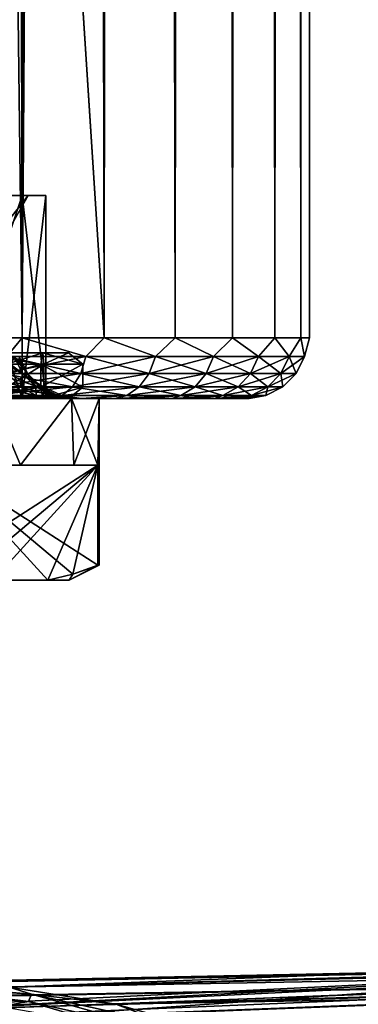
# Model space of a CAD drawing. Extents: x -62 to 446, y -84 to 1766.
# Tile 29 of 221: x 9 to 21, y -20 to 12. Entities that reach past the tile are written whole.
import ezdxf

# ---------------------------------------------------------------- set-up
doc = ezdxf.new("R2010")
doc.units = 0
doc.header["$LTSCALE"] = 65.185185
for name, color, linetype in [('109', 7, 'CONTINUOUS'), ('111', 7, 'CONTINUOUS'), ('116', 7, 'CONTINUOUS'), ('122', 7, 'CONTINUOUS'), ('123', 7, 'CONTINUOUS'), ('680', 7, 'CONTINUOUS'), ('681', 7, 'CONTINUOUS'), ('682', 7, 'CONTINUOUS'), ('683', 7, 'CONTINUOUS'), ('684', 7, 'CONTINUOUS'), ('687', 7, 'CONTINUOUS'), ('688', 7, 'CONTINUOUS'), ('689', 7, 'CONTINUOUS'), ('691', 7, 'CONTINUOUS'), ('692', 7, 'CONTINUOUS'), ('696', 7, 'CONTINUOUS'), ('697', 7, 'CONTINUOUS'), ('701', 7, 'CONTINUOUS'), ('702', 7, 'CONTINUOUS'), ('703', 7, 'CONTINUOUS'), ('762', 7, 'CONTINUOUS'), ('763', 7, 'CONTINUOUS'), ('771', 7, 'CONTINUOUS'), ('801', 7, 'CONTINUOUS'), ('883', 7, 'CONTINUOUS'), ('884', 7, 'CONTINUOUS'), ('891', 7, 'CONTINUOUS')]:
    doc.layers.add(name, color=color, linetype=linetype)

msp = doc.modelspace()

# ---------------------------------------------------------------- linework, layer by layer
at = {"layer": '109', "color": 7, "linetype": 'CONTINUOUS'}
for points in [[(8.949, 0, -14.454), (10.245, 0, -13.566), (9.142, 0, -6.642), (8.949, 0, -14.454)], [(10.245, 0, 13.566), (8.949, 0, 14.454), (9.786, 0, 5.65), (10.245, 0, 13.566)], [(9.786, 0, 5.65), (8.949, 0, 14.454), (9.142, 0, 6.642), (9.786, 0, 5.65)], [(9.142, 0, -6.642), (10.245, 0, -13.566), (9.786, 0, -5.65), (9.142, 0, -6.642)], [(9.786, 0, -5.65), (10.245, 0, -13.566), (10.323, 0, -4.596), (9.786, 0, -5.65)], [(10.323, 0, 4.596), (10.245, 0, 13.566), (9.786, 0, 5.65), (10.323, 0, 4.596)], [(10.245, 0, -13.566), (11.453, 0, -12.563), (10.323, 0, -4.596), (10.245, 0, -13.566)], [(11.453, 0, 12.563), (10.245, 0, 13.566), (11.238, 0, 1.181), (11.453, 0, 12.563)], [(11.238, 0, 1.181), (10.245, 0, 13.566), (11.053, 0, 2.349), (11.238, 0, 1.181)], [(11.053, 0, 2.349), (10.245, 0, 13.566), (10.747, 0, 3.492), (11.053, 0, 2.349)], [(10.747, 0, 3.492), (10.245, 0, 13.566), (10.323, 0, 4.596), (10.747, 0, 3.492)], [(10.323, 0, -4.596), (11.453, 0, -12.563), (10.747, 0, -3.492), (10.323, 0, -4.596)], [(10.747, 0, -3.492), (11.453, 0, -12.563), (11.053, 0, -2.349), (10.747, 0, -3.492)], [(11.053, 0, -2.349), (11.453, 0, -12.563), (11.238, 0, -1.181), (11.053, 0, -2.349)], [(11.453, 0, -12.563), (11.3, 0), (11.238, 0, -1.181), (11.453, 0, -12.563)], [(11.3, 0), (11.453, 0, 12.563), (11.238, 0, 1.181), (11.3, 0)], [(11.453, 0, -12.563), (11.453, 0, 12.563), (11.3, 0), (11.453, 0, -12.563)], [(11.453, 0, -12.563), (12.563, 0, -11.453), (11.453, 0, 12.563), (11.453, 0, -12.563)], [(12.563, 0, -11.453), (12.563, 0, 11.453), (11.453, 0, 12.563), (12.563, 0, -11.453)], [(12.563, 0, -11.453), (13.566, 0, -10.245), (12.563, 0, 11.453), (12.563, 0, -11.453)], [(13.566, 0, -10.245), (13.566, 0, 10.245), (12.563, 0, 11.453), (13.566, 0, -10.245)], [(13.566, 0, -10.245), (14.454, 0, -8.949), (13.566, 0, 10.245), (13.566, 0, -10.245)], [(14.454, 0, -8.949), (14.454, 0, 8.949), (13.566, 0, 10.245), (14.454, 0, -8.949)], [(14.454, 0, -8.949), (15.218, 0, -7.578), (14.454, 0, 8.949), (14.454, 0, -8.949)], [(15.218, 0, -7.578), (15.218, 0, 7.578), (14.454, 0, 8.949), (15.218, 0, -7.578)], [(15.218, 0, -7.578), (15.852, 0, -6.141), (15.218, 0, 7.578), (15.218, 0, -7.578)], [(15.852, 0, -6.141), (15.852, 0, 6.141), (15.218, 0, 7.578), (15.852, 0, -6.141)], [(15.852, 0, -6.141), (16.351, 0, -4.652), (15.852, 0, 6.141), (15.852, 0, -6.141)], [(16.351, 0, -4.652), (16.351, 0, 4.652), (15.852, 0, 6.141), (16.351, 0, -4.652)], [(16.351, 0, -4.652), (16.711, 0, -3.124), (16.351, 0, 4.652), (16.351, 0, -4.652)], [(16.711, 0, -3.124), (16.711, 0, 3.124), (16.351, 0, 4.652), (16.711, 0, -3.124)], [(16.711, 0, -3.124), (16.927, 0, -1.569), (16.711, 0, 3.124), (16.711, 0, -3.124)], [(16.927, 0, -1.569), (16.927, 0, 1.569), (16.711, 0, 3.124), (16.927, 0, -1.569)], [(16.927, 0, -1.569), (17, 0, 0), (16.927, 0, 1.569), (16.927, 0, -1.569)]]:
    msp.add_3dface(points, dxfattribs=at)
at = {"layer": '111', "color": 7, "linetype": 'CONTINUOUS'}
for points in [[(6.498, 2, 17.854), (9.5, 2, 16.454), (6.498, 1758, 17.854), (6.498, 2, 17.854)], [(6.498, 1758, 17.854), (9.5, 2, 16.454), (9.5, 1758, 16.454), (6.498, 1758, 17.854)], [(9.5, 2, 16.454), (12.213, 2, 14.555), (9.5, 1758, 16.454), (9.5, 2, 16.454)], [(9.5, 1758, 16.454), (12.213, 2, 14.555), (12.213, 1758, 14.555), (9.5, 1758, 16.454)], [(12.213, 2, -14.555), (9.75, 40, -16.308), (12.213, 1758, -14.555), (12.213, 2, -14.555)], [(14.555, 2, -12.213), (12.213, 2, -14.555), (14.555, 1758, -12.213), (14.555, 2, -12.213)], [(14.555, 1758, -12.213), (12.213, 2, -14.555), (12.213, 1758, -14.555), (14.555, 1758, -12.213)], [(12.213, 2, 14.555), (14.555, 2, 12.213), (12.213, 1758, 14.555), (12.213, 2, 14.555)], [(12.213, 1758, 14.555), (14.555, 2, 12.213), (14.555, 1758, 12.213), (12.213, 1758, 14.555)], [(16.454, 2, -9.5), (14.555, 2, -12.213), (16.454, 1758, -9.5), (16.454, 2, -9.5)], [(16.454, 1758, -9.5), (14.555, 2, -12.213), (14.555, 1758, -12.213), (16.454, 1758, -9.5)], [(14.555, 2, 12.213), (16.454, 2, 9.5), (14.555, 1758, 12.213), (14.555, 2, 12.213)], [(14.555, 1758, 12.213), (16.454, 2, 9.5), (16.454, 1758, 9.5), (14.555, 1758, 12.213)], [(17.854, 2, -6.498), (16.454, 2, -9.5), (17.854, 1758, -6.498), (17.854, 2, -6.498)], [(17.854, 1758, -6.498), (16.454, 2, -9.5), (16.454, 1758, -9.5), (17.854, 1758, -6.498)], [(16.454, 2, 9.5), (17.854, 2, 6.498), (16.454, 1758, 9.5), (16.454, 2, 9.5)], [(16.454, 1758, 9.5), (17.854, 2, 6.498), (17.854, 1758, 6.498), (16.454, 1758, 9.5)], [(18.711, 2, -3.299), (17.854, 2, -6.498), (18.711, 1758, -3.299), (18.711, 2, -3.299)], [(18.711, 1758, -3.299), (17.854, 2, -6.498), (17.854, 1758, -6.498), (18.711, 1758, -3.299)], [(17.854, 2, 6.498), (18.711, 2, 3.299), (17.854, 1758, 6.498), (17.854, 2, 6.498)], [(17.854, 1758, 6.498), (18.711, 2, 3.299), (18.711, 1758, 3.299), (17.854, 1758, 6.498)], [(19, 2), (18.711, 2, -3.299), (19, 1758), (19, 2)], [(19, 1758), (18.711, 2, -3.299), (18.711, 1758, -3.299), (19, 1758)], [(18.711, 2, 3.299), (19, 2), (18.711, 1758, 3.299), (18.711, 2, 3.299)], [(18.711, 1758, 3.299), (19, 2), (19, 1758), (18.711, 1758, 3.299)], [(9.585, 38.216, -16.405), (9.75, 40, -16.308), (9.5, 2, -16.454), (9.585, 38.216, -16.405)], [(9.5, 2, -16.454), (9.75, 40, -16.308), (12.213, 2, -14.555), (9.5, 2, -16.454)], [(9.073, 36.43, -16.694), (9.585, 38.216, -16.405), (9.5, 2, -16.454), (9.073, 36.43, -16.694)], [(6.498, 2, -17.854), (9.073, 36.43, -16.694), (9.5, 2, -16.454), (6.498, 2, -17.854)]]:
    msp.add_3dface(points, dxfattribs=at)
at = {"layer": '116', "color": 7, "linetype": 'CONTINUOUS'}
for points in [[(6.498, 2, -17.854), (9.5, 2, -16.454), (8.997, 1.384, -16.624), (6.498, 2, -17.854)], [(9.5, 2, 16.454), (6.498, 2, 17.854), (8.997, 1.384, 16.624), (9.5, 2, 16.454)], [(9.5, 2, -16.454), (11.61, 1.384, -14.917), (8.997, 1.384, -16.624), (9.5, 2, -16.454)], [(9.5, 2, 16.454), (8.997, 1.384, 16.624), (11.61, 1.384, 14.917), (9.5, 2, 16.454)], [(9.5, 2, -16.454), (12.213, 2, -14.555), (11.61, 1.384, -14.917), (9.5, 2, -16.454)], [(12.213, 2, 14.555), (9.5, 2, 16.454), (11.61, 1.384, 14.917), (12.213, 2, 14.555)], [(12.213, 2, -14.555), (13.907, 1.384, -12.802), (11.61, 1.384, -14.917), (12.213, 2, -14.555)], [(12.213, 2, 14.555), (11.61, 1.384, 14.917), (13.907, 1.384, 12.802), (12.213, 2, 14.555)], [(12.213, 2, -14.555), (14.555, 2, -12.213), (13.907, 1.384, -12.802), (12.213, 2, -14.555)], [(14.555, 2, 12.213), (12.213, 2, 14.555), (13.907, 1.384, 12.802), (14.555, 2, 12.213)], [(14.555, 2, -12.213), (15.825, 1.384, -10.339), (13.907, 1.384, -12.802), (14.555, 2, -12.213)], [(14.555, 2, 12.213), (13.907, 1.384, 12.802), (15.825, 1.384, 10.339), (14.555, 2, 12.213)], [(14.555, 2, -12.213), (16.454, 2, -9.5), (15.825, 1.384, -10.339), (14.555, 2, -12.213)], [(16.454, 2, 9.5), (14.555, 2, 12.213), (15.825, 1.384, 10.339), (16.454, 2, 9.5)], [(16.454, 2, -9.5), (17.311, 1.384, -7.593), (15.825, 1.384, -10.339), (16.454, 2, -9.5)], [(16.454, 2, 9.5), (15.825, 1.384, 10.339), (17.311, 1.384, 7.593), (16.454, 2, 9.5)], [(16.454, 2, -9.5), (17.854, 2, -6.498), (17.311, 1.384, -7.593), (16.454, 2, -9.5)], [(17.854, 2, 6.498), (16.454, 2, 9.5), (17.311, 1.384, 7.593), (17.854, 2, 6.498)], [(17.854, 2, -6.498), (18.324, 1.384, -4.64), (17.311, 1.384, -7.593), (17.854, 2, -6.498)], [(17.854, 2, 6.498), (17.311, 1.384, 7.593), (18.324, 1.384, 4.64), (17.854, 2, 6.498)], [(17.854, 2, -6.498), (18.711, 2, -3.299), (18.324, 1.384, -4.64), (17.854, 2, -6.498)], [(18.711, 2, 3.299), (17.854, 2, 6.498), (18.324, 1.384, 4.64), (18.711, 2, 3.299)], [(18.711, 2, -3.299), (18.838, 1.384, -1.561), (18.324, 1.384, -4.64), (18.711, 2, -3.299)], [(18.711, 2, 3.299), (18.324, 1.384, 4.64), (18.838, 1.384, 1.561), (18.711, 2, 3.299)], [(18.711, 2, -3.299), (19, 2), (18.838, 1.384, -1.561), (18.711, 2, -3.299)], [(19, 2), (18.711, 2, 3.299), (18.838, 1.384, 1.561), (19, 2)], [(19, 2), (18.838, 1.384, 1.561), (18.838, 1.384, -1.561), (19, 2)], [(8.862, 0.825, 16.375), (11.436, 0.825, 14.693), (8.997, 1.384, 16.624), (8.862, 0.825, 16.375)], [(11.436, 0.825, -14.693), (8.862, 0.825, -16.375), (11.61, 1.384, -14.917), (11.436, 0.825, -14.693)], [(11.61, 1.384, -14.917), (8.862, 0.825, -16.375), (8.997, 1.384, -16.624), (11.61, 1.384, -14.917)], [(8.997, 1.384, 16.624), (11.436, 0.825, 14.693), (11.61, 1.384, 14.917), (8.997, 1.384, 16.624)], [(11.436, 0.825, 14.693), (13.698, 0.825, 12.61), (11.61, 1.384, 14.917), (11.436, 0.825, 14.693)], [(13.698, 0.825, -12.61), (11.436, 0.825, -14.693), (13.907, 1.384, -12.802), (13.698, 0.825, -12.61)], [(13.907, 1.384, -12.802), (11.436, 0.825, -14.693), (11.61, 1.384, -14.917), (13.907, 1.384, -12.802)], [(11.61, 1.384, 14.917), (13.698, 0.825, 12.61), (13.907, 1.384, 12.802), (11.61, 1.384, 14.917)], [(13.698, 0.825, 12.61), (15.587, 0.825, 10.184), (13.907, 1.384, 12.802), (13.698, 0.825, 12.61)], [(15.587, 0.825, -10.184), (13.698, 0.825, -12.61), (15.825, 1.384, -10.339), (15.587, 0.825, -10.184)], [(15.825, 1.384, -10.339), (13.698, 0.825, -12.61), (13.907, 1.384, -12.802), (15.825, 1.384, -10.339)], [(13.907, 1.384, 12.802), (15.587, 0.825, 10.184), (15.825, 1.384, 10.339), (13.907, 1.384, 12.802)], [(15.587, 0.825, 10.184), (17.051, 0.825, 7.479), (15.825, 1.384, 10.339), (15.587, 0.825, 10.184)], [(17.051, 0.825, -7.479), (15.587, 0.825, -10.184), (17.311, 1.384, -7.593), (17.051, 0.825, -7.479)], [(17.311, 1.384, -7.593), (15.587, 0.825, -10.184), (15.825, 1.384, -10.339), (17.311, 1.384, -7.593)], [(15.825, 1.384, 10.339), (17.051, 0.825, 7.479), (17.311, 1.384, 7.593), (15.825, 1.384, 10.339)], [(17.051, 0.825, 7.479), (18.049, 0.825, 4.571), (17.311, 1.384, 7.593), (17.051, 0.825, 7.479)], [(18.049, 0.825, -4.571), (17.051, 0.825, -7.479), (18.324, 1.384, -4.64), (18.049, 0.825, -4.571)], [(18.324, 1.384, -4.64), (17.051, 0.825, -7.479), (17.311, 1.384, -7.593), (18.324, 1.384, -4.64)], [(17.311, 1.384, 7.593), (18.049, 0.825, 4.571), (18.324, 1.384, 4.64), (17.311, 1.384, 7.593)], [(18.049, 0.825, 4.571), (18.555, 0.825, 1.538), (18.324, 1.384, 4.64), (18.049, 0.825, 4.571)], [(18.555, 0.825, -1.538), (18.049, 0.825, -4.571), (18.838, 1.384, -1.561), (18.555, 0.825, -1.538)], [(18.838, 1.384, -1.561), (18.049, 0.825, -4.571), (18.324, 1.384, -4.64), (18.838, 1.384, -1.561)], [(18.324, 1.384, 4.64), (18.555, 0.825, 1.538), (18.838, 1.384, 1.561), (18.324, 1.384, 4.64)], [(18.555, 0.825, 1.538), (18.555, 0.825, -1.538), (18.838, 1.384, 1.561), (18.555, 0.825, 1.538)], [(18.838, 1.384, 1.561), (18.555, 0.825, -1.538), (18.838, 1.384, -1.561), (18.838, 1.384, 1.561)], [(8.651, 0.382, 15.985), (11.164, 0.382, 14.343), (8.862, 0.825, 16.375), (8.651, 0.382, 15.985)], [(11.164, 0.382, -14.343), (8.651, 0.382, -15.985), (11.436, 0.825, -14.693), (11.164, 0.382, -14.343)], [(11.436, 0.825, -14.693), (8.651, 0.382, -15.985), (8.862, 0.825, -16.375), (11.436, 0.825, -14.693)], [(8.862, 0.825, 16.375), (11.164, 0.382, 14.343), (11.436, 0.825, 14.693), (8.862, 0.825, 16.375)], [(11.164, 0.382, 14.343), (13.373, 0.382, 12.31), (11.436, 0.825, 14.693), (11.164, 0.382, 14.343)], [(13.373, 0.382, -12.31), (11.164, 0.382, -14.343), (13.698, 0.825, -12.61), (13.373, 0.382, -12.31)], [(13.698, 0.825, -12.61), (11.164, 0.382, -14.343), (11.436, 0.825, -14.693), (13.698, 0.825, -12.61)], [(11.436, 0.825, 14.693), (13.373, 0.382, 12.31), (13.698, 0.825, 12.61), (11.436, 0.825, 14.693)], [(13.373, 0.382, 12.31), (15.216, 0.382, 9.941), (13.698, 0.825, 12.61), (13.373, 0.382, 12.31)], [(15.216, 0.382, -9.941), (13.373, 0.382, -12.31), (15.587, 0.825, -10.184), (15.216, 0.382, -9.941)], [(15.587, 0.825, -10.184), (13.373, 0.382, -12.31), (13.698, 0.825, -12.61), (15.587, 0.825, -10.184)], [(13.698, 0.825, 12.61), (15.216, 0.382, 9.941), (15.587, 0.825, 10.184), (13.698, 0.825, 12.61)], [(15.216, 0.382, 9.941), (16.645, 0.382, 7.301), (15.587, 0.825, 10.184), (15.216, 0.382, 9.941)], [(16.645, 0.382, -7.301), (15.216, 0.382, -9.941), (17.051, 0.825, -7.479), (16.645, 0.382, -7.301)], [(17.051, 0.825, -7.479), (15.216, 0.382, -9.941), (15.587, 0.825, -10.184), (17.051, 0.825, -7.479)], [(15.587, 0.825, 10.184), (16.645, 0.382, 7.301), (17.051, 0.825, 7.479), (15.587, 0.825, 10.184)], [(16.645, 0.382, 7.301), (17.62, 0.382, 4.462), (17.051, 0.825, 7.479), (16.645, 0.382, 7.301)], [(17.62, 0.382, -4.462), (16.645, 0.382, -7.301), (18.049, 0.825, -4.571), (17.62, 0.382, -4.462)], [(18.049, 0.825, -4.571), (16.645, 0.382, -7.301), (17.051, 0.825, -7.479), (18.049, 0.825, -4.571)], [(17.051, 0.825, 7.479), (17.62, 0.382, 4.462), (18.049, 0.825, 4.571), (17.051, 0.825, 7.479)], [(17.62, 0.382, 4.462), (18.114, 0.382, 1.501), (18.049, 0.825, 4.571), (17.62, 0.382, 4.462)], [(18.114, 0.382, -1.501), (17.62, 0.382, -4.462), (18.555, 0.825, -1.538), (18.114, 0.382, -1.501)], [(18.555, 0.825, -1.538), (17.62, 0.382, -4.462), (18.049, 0.825, -4.571), (18.555, 0.825, -1.538)], [(18.049, 0.825, 4.571), (18.114, 0.382, 1.501), (18.555, 0.825, 1.538), (18.049, 0.825, 4.571)], [(18.114, 0.382, 1.501), (18.114, 0.382, -1.501), (18.555, 0.825, 1.538), (18.114, 0.382, 1.501)], [(18.555, 0.825, 1.538), (18.114, 0.382, -1.501), (18.555, 0.825, -1.538), (18.555, 0.825, 1.538)], [(8.385, 0.098, 15.495), (10.821, 0.098, 13.903), (8.651, 0.382, 15.985), (8.385, 0.098, 15.495)], [(10.821, 0.098, -13.903), (8.385, 0.098, -15.495), (11.164, 0.382, -14.343), (10.821, 0.098, -13.903)], [(11.164, 0.382, -14.343), (8.385, 0.098, -15.495), (8.651, 0.382, -15.985), (11.164, 0.382, -14.343)], [(8.651, 0.382, 15.985), (10.821, 0.098, 13.903), (11.164, 0.382, 14.343), (8.651, 0.382, 15.985)], [(10.821, 0.098, 13.903), (12.962, 0.098, 11.932), (11.164, 0.382, 14.343), (10.821, 0.098, 13.903)], [(12.962, 0.098, -11.932), (10.821, 0.098, -13.903), (13.373, 0.382, -12.31), (12.962, 0.098, -11.932)], [(13.373, 0.382, -12.31), (10.821, 0.098, -13.903), (11.164, 0.382, -14.343), (13.373, 0.382, -12.31)], [(11.164, 0.382, 14.343), (12.962, 0.098, 11.932), (13.373, 0.382, 12.31), (11.164, 0.382, 14.343)], [(12.962, 0.098, 11.932), (14.749, 0.098, 9.636), (13.373, 0.382, 12.31), (12.962, 0.098, 11.932)], [(14.749, 0.098, -9.636), (12.962, 0.098, -11.932), (15.216, 0.382, -9.941), (14.749, 0.098, -9.636)], [(15.216, 0.382, -9.941), (12.962, 0.098, -11.932), (13.373, 0.382, -12.31), (15.216, 0.382, -9.941)], [(13.373, 0.382, 12.31), (14.749, 0.098, 9.636), (15.216, 0.382, 9.941), (13.373, 0.382, 12.31)], [(14.749, 0.098, 9.636), (16.134, 0.098, 7.077), (15.216, 0.382, 9.941), (14.749, 0.098, 9.636)], [(16.134, 0.098, -7.077), (14.749, 0.098, -9.636), (16.645, 0.382, -7.301), (16.134, 0.098, -7.077)], [(16.645, 0.382, -7.301), (14.749, 0.098, -9.636), (15.216, 0.382, -9.941), (16.645, 0.382, -7.301)], [(15.216, 0.382, 9.941), (16.134, 0.098, 7.077), (16.645, 0.382, 7.301), (15.216, 0.382, 9.941)], [(16.134, 0.098, 7.077), (17.079, 0.098, 4.325), (16.645, 0.382, 7.301), (16.134, 0.098, 7.077)], [(17.079, 0.098, -4.325), (16.134, 0.098, -7.077), (17.62, 0.382, -4.462), (17.079, 0.098, -4.325)], [(17.62, 0.382, -4.462), (16.134, 0.098, -7.077), (16.645, 0.382, -7.301), (17.62, 0.382, -4.462)], [(16.645, 0.382, 7.301), (17.079, 0.098, 4.325), (17.62, 0.382, 4.462), (16.645, 0.382, 7.301)], [(17.079, 0.098, 4.325), (17.558, 0.098, 1.455), (17.62, 0.382, 4.462), (17.079, 0.098, 4.325)], [(17.558, 0.098, -1.455), (17.079, 0.098, -4.325), (18.114, 0.382, -1.501), (17.558, 0.098, -1.455)], [(18.114, 0.382, -1.501), (17.079, 0.098, -4.325), (17.62, 0.382, -4.462), (18.114, 0.382, -1.501)], [(17.558, 0.098, 1.455), (17.558, 0.098, -1.455), (18.114, 0.382, 1.501), (17.558, 0.098, 1.455)], [(17.62, 0.382, 4.462), (17.558, 0.098, 1.455), (18.114, 0.382, 1.501), (17.62, 0.382, 4.462)], [(18.114, 0.382, 1.501), (17.558, 0.098, -1.455), (18.114, 0.382, -1.501), (18.114, 0.382, 1.501)], [(10.821, 0.098, -13.903), (8.949, 0, -14.454), (8.385, 0.098, -15.495), (10.821, 0.098, -13.903)], [(8.949, 0, 14.454), (10.245, 0, 13.566), (8.385, 0.098, 15.495), (8.949, 0, 14.454)], [(8.385, 0.098, 15.495), (10.245, 0, 13.566), (10.821, 0.098, 13.903), (8.385, 0.098, 15.495)], [(10.245, 0, -13.566), (8.949, 0, -14.454), (10.821, 0.098, -13.903), (10.245, 0, -13.566)], [(11.453, 0, -12.563), (10.245, 0, -13.566), (10.821, 0.098, -13.903), (11.453, 0, -12.563)], [(10.245, 0, 13.566), (11.453, 0, 12.563), (10.821, 0.098, 13.903), (10.245, 0, 13.566)], [(12.962, 0.098, -11.932), (11.453, 0, -12.563), (10.821, 0.098, -13.903), (12.962, 0.098, -11.932)], [(10.821, 0.098, 13.903), (11.453, 0, 12.563), (12.962, 0.098, 11.932), (10.821, 0.098, 13.903)], [(12.563, 0, -11.453), (11.453, 0, -12.563), (12.962, 0.098, -11.932), (12.563, 0, -11.453)], [(11.453, 0, 12.563), (12.563, 0, 11.453), (12.962, 0.098, 11.932), (11.453, 0, 12.563)], [(13.566, 0, -10.245), (12.563, 0, -11.453), (14.749, 0.098, -9.636), (13.566, 0, -10.245)], [(14.749, 0.098, -9.636), (12.563, 0, -11.453), (12.962, 0.098, -11.932), (14.749, 0.098, -9.636)], [(12.563, 0, 11.453), (13.566, 0, 10.245), (12.962, 0.098, 11.932), (12.563, 0, 11.453)], [(12.962, 0.098, 11.932), (13.566, 0, 10.245), (14.749, 0.098, 9.636), (12.962, 0.098, 11.932)], [(14.454, 0, -8.949), (13.566, 0, -10.245), (14.749, 0.098, -9.636), (14.454, 0, -8.949)], [(13.566, 0, 10.245), (14.454, 0, 8.949), (14.749, 0.098, 9.636), (13.566, 0, 10.245)], [(15.218, 0, -7.578), (14.454, 0, -8.949), (16.134, 0.098, -7.077), (15.218, 0, -7.578)], [(16.134, 0.098, -7.077), (14.454, 0, -8.949), (14.749, 0.098, -9.636), (16.134, 0.098, -7.077)], [(14.454, 0, 8.949), (15.218, 0, 7.578), (14.749, 0.098, 9.636), (14.454, 0, 8.949)], [(14.749, 0.098, 9.636), (15.218, 0, 7.578), (16.134, 0.098, 7.077), (14.749, 0.098, 9.636)], [(15.852, 0, -6.141), (15.218, 0, -7.578), (16.134, 0.098, -7.077), (15.852, 0, -6.141)], [(15.218, 0, 7.578), (15.852, 0, 6.141), (16.134, 0.098, 7.077), (15.218, 0, 7.578)], [(16.351, 0, -4.652), (15.852, 0, -6.141), (17.079, 0.098, -4.325), (16.351, 0, -4.652)], [(17.079, 0.098, -4.325), (15.852, 0, -6.141), (16.134, 0.098, -7.077), (17.079, 0.098, -4.325)], [(15.852, 0, 6.141), (16.351, 0, 4.652), (16.134, 0.098, 7.077), (15.852, 0, 6.141)], [(16.134, 0.098, 7.077), (16.351, 0, 4.652), (17.079, 0.098, 4.325), (16.134, 0.098, 7.077)], [(16.711, 0, -3.124), (16.351, 0, -4.652), (17.079, 0.098, -4.325), (16.711, 0, -3.124)], [(16.351, 0, 4.652), (16.711, 0, 3.124), (17.079, 0.098, 4.325), (16.351, 0, 4.652)], [(16.927, 0, -1.569), (16.711, 0, -3.124), (17.558, 0.098, -1.455), (16.927, 0, -1.569)], [(17.558, 0.098, -1.455), (16.711, 0, -3.124), (17.079, 0.098, -4.325), (17.558, 0.098, -1.455)], [(16.711, 0, 3.124), (16.927, 0, 1.569), (17.079, 0.098, 4.325), (16.711, 0, 3.124)], [(17, 0, 0), (16.927, 0, -1.569), (17.558, 0.098, -1.455), (17, 0, 0)], [(16.927, 0, 1.569), (17, 0, 0), (17.558, 0.098, 1.455), (16.927, 0, 1.569)], [(17.079, 0.098, 4.325), (16.927, 0, 1.569), (17.558, 0.098, 1.455), (17.079, 0.098, 4.325)], [(17.558, 0.098, 1.455), (17, 0, 0), (17.558, 0.098, -1.455), (17.558, 0.098, 1.455)]]:
    msp.add_3dface(points, dxfattribs=at)
at = {"layer": '122', "color": 7, "linetype": 'CONTINUOUS'}
for points in [[(9.516, 0.825, 1.779), (9.027, 0.825, 3.497), (9.237, 1.384, 1.727), (9.516, 0.825, 1.779)], [(9.397, 1.384), (9.516, 0.825, 1.779), (9.237, 1.384, 1.727), (9.397, 1.384)], [(9.397, 1.384), (9.681, 0.825), (9.516, 0.825, 1.779), (9.397, 1.384)], [(9.44, 0.382, 3.657), (8.608, 0.382, 5.33), (9.027, 0.825, 3.497), (9.44, 0.382, 3.657)], [(9.516, 0.825, 1.779), (9.44, 0.382, 3.657), (9.027, 0.825, 3.497), (9.516, 0.825, 1.779)], [(9.952, 0.382, 1.86), (9.44, 0.382, 3.657), (9.516, 0.825, 1.779), (9.952, 0.382, 1.86)], [(9.681, 0.825), (9.952, 0.382, 1.86), (9.516, 0.825, 1.779), (9.681, 0.825)], [(9.681, 0.825), (10.124, 0.382), (9.952, 0.382, 1.86), (9.681, 0.825)], [(9.44, 0.382, 3.657), (9.082, 0.098, 5.623), (8.608, 0.382, 5.33), (9.44, 0.382, 3.657)], [(9.961, 0.098, 3.859), (9.082, 0.098, 5.623), (9.44, 0.382, 3.657), (9.961, 0.098, 3.859)], [(9.952, 0.382, 1.86), (9.961, 0.098, 3.859), (9.44, 0.382, 3.657), (9.952, 0.382, 1.86)], [(10.124, 0.382), (10.5, 0.098, 1.963), (9.952, 0.382, 1.86), (10.124, 0.382)], [(10.5, 0.098, 1.963), (9.961, 0.098, 3.859), (9.952, 0.382, 1.86), (10.5, 0.098, 1.963)], [(10.124, 0.382), (10.682, 0.098), (10.5, 0.098, 1.963), (10.124, 0.382)], [(9.786, 0, 5.65), (9.142, 0, 6.642), (9.082, 0.098, 5.623), (9.786, 0, 5.65)], [(9.961, 0.098, 3.859), (9.786, 0, 5.65), (9.082, 0.098, 5.623), (9.961, 0.098, 3.859)], [(10.323, 0, 4.596), (9.786, 0, 5.65), (9.961, 0.098, 3.859), (10.323, 0, 4.596)], [(10.747, 0, 3.492), (10.323, 0, 4.596), (9.961, 0.098, 3.859), (10.747, 0, 3.492)], [(10.5, 0.098, 1.963), (10.747, 0, 3.492), (9.961, 0.098, 3.859), (10.5, 0.098, 1.963)], [(11.238, 0, 1.181), (11.053, 0, 2.349), (10.5, 0.098, 1.963), (11.238, 0, 1.181)], [(10.682, 0.098), (11.238, 0, 1.181), (10.5, 0.098, 1.963), (10.682, 0.098)], [(11.053, 0, 2.349), (10.747, 0, 3.492), (10.5, 0.098, 1.963), (11.053, 0, 2.349)], [(11.3, 0), (11.238, 0, 1.181), (10.682, 0.098), (11.3, 0)]]:
    msp.add_3dface(points, dxfattribs=at)
at = {"layer": '123', "color": 7, "linetype": 'CONTINUOUS'}
for points in [[(9.027, 0.825, -3.497), (9.516, 0.825, -1.779), (8.763, 1.384, -3.395), (9.027, 0.825, -3.497)], [(8.763, 1.384, -3.395), (9.516, 0.825, -1.779), (9.237, 1.384, -1.727), (8.763, 1.384, -3.395)], [(9.516, 0.825, -1.779), (9.681, 0.825), (9.237, 1.384, -1.727), (9.516, 0.825, -1.779)], [(9.237, 1.384, -1.727), (9.681, 0.825), (9.397, 1.384), (9.237, 1.384, -1.727)], [(8.608, 0.382, -5.33), (9.44, 0.382, -3.657), (8.231, 0.825, -5.097), (8.608, 0.382, -5.33)], [(8.231, 0.825, -5.097), (9.44, 0.382, -3.657), (9.027, 0.825, -3.497), (8.231, 0.825, -5.097)], [(9.44, 0.382, -3.657), (9.952, 0.382, -1.86), (9.027, 0.825, -3.497), (9.44, 0.382, -3.657)], [(9.027, 0.825, -3.497), (9.952, 0.382, -1.86), (9.516, 0.825, -1.779), (9.027, 0.825, -3.497)], [(9.952, 0.382, -1.86), (10.124, 0.382), (9.516, 0.825, -1.779), (9.952, 0.382, -1.86)], [(9.516, 0.825, -1.779), (10.124, 0.382), (9.681, 0.825), (9.516, 0.825, -1.779)], [(9.082, 0.098, -5.623), (9.961, 0.098, -3.859), (8.608, 0.382, -5.33), (9.082, 0.098, -5.623)], [(8.608, 0.382, -5.33), (9.961, 0.098, -3.859), (9.44, 0.382, -3.657), (8.608, 0.382, -5.33)], [(9.961, 0.098, -3.859), (10.5, 0.098, -1.963), (9.44, 0.382, -3.657), (9.961, 0.098, -3.859)], [(9.44, 0.382, -3.657), (10.5, 0.098, -1.963), (9.952, 0.382, -1.86), (9.44, 0.382, -3.657)], [(10.5, 0.098, -1.963), (10.682, 0.098), (9.952, 0.382, -1.86), (10.5, 0.098, -1.963)], [(9.952, 0.382, -1.86), (10.682, 0.098), (10.124, 0.382), (9.952, 0.382, -1.86)], [(9.142, 0, -6.642), (9.786, 0, -5.65), (9.082, 0.098, -5.623), (9.142, 0, -6.642)], [(9.786, 0, -5.65), (10.323, 0, -4.596), (9.082, 0.098, -5.623), (9.786, 0, -5.65)], [(9.082, 0.098, -5.623), (10.323, 0, -4.596), (9.961, 0.098, -3.859), (9.082, 0.098, -5.623)], [(10.323, 0, -4.596), (10.747, 0, -3.492), (9.961, 0.098, -3.859), (10.323, 0, -4.596)], [(10.747, 0, -3.492), (11.053, 0, -2.349), (9.961, 0.098, -3.859), (10.747, 0, -3.492)], [(9.961, 0.098, -3.859), (11.053, 0, -2.349), (10.5, 0.098, -1.963), (9.961, 0.098, -3.859)], [(11.238, 0, -1.181), (11.3, 0), (10.5, 0.098, -1.963), (11.238, 0, -1.181)], [(10.5, 0.098, -1.963), (11.3, 0), (10.682, 0.098), (10.5, 0.098, -1.963)], [(11.053, 0, -2.349), (11.238, 0, -1.181), (10.5, 0.098, -1.963), (11.053, 0, -2.349)]]:
    msp.add_3dface(points, dxfattribs=at)
at = {"layer": '680', "color": 7, "linetype": 'CONTINUOUS'}
for points in [[(7.269, 6.7, 7.269), (9.497, 6.7, 3.934), (8.739, 6.7, 4.209), (7.269, 6.7, 7.269)], [(9.497, 6.7, -3.934), (7.269, 6.7, -7.269), (8.739, 6.7, -4.209), (9.497, 6.7, -3.934)], [(9.497, 6.7, 3.934), (10.28, 6.7), (8.739, 6.7, 4.209), (9.497, 6.7, 3.934)], [(8.739, 6.7, 4.209), (10.28, 6.7), (9.7, 6.7), (8.739, 6.7, 4.209)], [(9.7, 6.7), (9.497, 6.7, -3.934), (8.739, 6.7, -4.209), (9.7, 6.7)], [(10.28, 6.7), (9.497, 6.7, -3.934), (9.7, 6.7), (10.28, 6.7)]]:
    msp.add_3dface(points, dxfattribs=at)
at = {"layer": '681', "color": 7, "linetype": 'CONTINUOUS'}
for points in [[(7.269, 6.7, -7.269), (9.497, 6.7, -3.934), (7.269, 0, -7.269), (7.269, 6.7, -7.269)], [(7.269, 0, -7.269), (9.497, 6.7, -3.934), (9.497, 0, -3.934), (7.269, 0, -7.269)], [(9.497, 6.7, -3.934), (10.28, 6.7), (9.497, 0, -3.934), (9.497, 6.7, -3.934)], [(9.497, 0, -3.934), (10.28, 6.7), (10.28, 0), (9.497, 0, -3.934)]]:
    msp.add_3dface(points, dxfattribs=at)
at = {"layer": '682', "color": 7, "linetype": 'CONTINUOUS'}
for points in [[(7.269, 0, -7.269), (9.497, 0, -3.934), (11.133, 0, -4.611), (7.269, 0, -7.269)], [(8.521, 0, -8.521), (7.269, 0, -7.269), (11.133, 0, -4.611), (8.521, 0, -8.521)], [(8.521, 0, 8.521), (11.133, 0, 4.611), (7.269, 0, 7.269), (8.521, 0, 8.521)], [(7.269, 0, 7.269), (11.133, 0, 4.611), (9.497, 0, 3.934), (7.269, 0, 7.269)], [(9.497, 0, -3.934), (10.28, 0), (11.133, 0, -4.611), (9.497, 0, -3.934)], [(12.05, 0), (10.28, 0), (9.497, 0, 3.934), (12.05, 0)], [(11.133, 0, 4.611), (12.05, 0), (9.497, 0, 3.934), (11.133, 0, 4.611)], [(10.28, 0), (12.05, 0), (11.133, 0, -4.611), (10.28, 0)]]:
    msp.add_3dface(points, dxfattribs=at)
at = {"layer": '683', "color": 7, "linetype": 'CONTINUOUS'}
for points in [[(6.871, -2.2, -9.899), (8.521, 0, -8.521), (9.442, -2.2, -7.487), (6.871, -2.2, -9.899)], [(8.521, 0, -8.521), (11.133, 0, -4.611), (9.442, -2.2, -7.487), (8.521, 0, -8.521)], [(9.442, -2.2, -7.487), (11.133, 0, -4.611), (11.205, -2.2, -4.434), (9.442, -2.2, -7.487)], [(11.133, 0, -4.611), (12.05, 0), (11.205, -2.2, -4.434), (11.133, 0, -4.611)], [(11.205, -2.2, -4.434), (12.05, 0), (12.008, -2.2, -1.001), (11.205, -2.2, -4.434)], [(12.008, -2.2, -1.001), (12.05, 0), (12.008, -5.5, -1.001), (12.008, -2.2, -1.001)], [(12.008, -5.5, -1.001), (12.05, 0), (12.04, -5.5, -0.501), (12.008, -5.5, -1.001)], [(12.05, 0), (12.05, -5.5), (12.04, -5.5, -0.501), (12.05, 0)]]:
    msp.add_3dface(points, dxfattribs=at)
at = {"layer": '684', "color": 7, "linetype": 'CONTINUOUS'}
for points in [[(8.532, -6, -7.021), (10.347, -6, -3.879), (8.532, -6, 7.021), (8.532, -6, -7.021)], [(8.532, -6, 7.021), (10.347, -6, -3.879), (10.347, -6, 3.879), (8.532, -6, 7.021)], [(10.347, -6, 3.879), (10.347, -6, -3.879), (11.05, -6), (10.347, -6, 3.879)]]:
    msp.add_3dface(points, dxfattribs=at)
at = {"layer": '687', "color": 7, "linetype": 'CONTINUOUS'}
for points in [[(9.497, 6.7, 3.934), (7.269, 6.7, 7.269), (9.497, 0, 3.934), (9.497, 6.7, 3.934)], [(7.269, 6.7, 7.269), (7.269, 0, 7.269), (9.497, 0, 3.934), (7.269, 6.7, 7.269)], [(10.28, 6.7), (9.497, 6.7, 3.934), (10.28, 0), (10.28, 6.7)], [(10.28, 0), (9.497, 6.7, 3.934), (9.497, 0, 3.934), (10.28, 0)]]:
    msp.add_3dface(points, dxfattribs=at)
at = {"layer": '688', "color": 7, "linetype": 'CONTINUOUS'}
for points in [[(9.442, -2.2, 7.487), (8.521, 0, 8.521), (6.871, -2.2, 9.899), (9.442, -2.2, 7.487)], [(11.133, 0, 4.611), (8.521, 0, 8.521), (9.442, -2.2, 7.487), (11.133, 0, 4.611)], [(11.205, -2.2, 4.434), (11.133, 0, 4.611), (9.442, -2.2, 7.487), (11.205, -2.2, 4.434)], [(12.05, 0), (11.133, 0, 4.611), (12.008, -2.2, 1.001), (12.05, 0)], [(12.008, -2.2, 1.001), (11.133, 0, 4.611), (11.205, -2.2, 4.434), (12.008, -2.2, 1.001)], [(12.05, -5.5), (12.05, 0), (12.008, -2.2, 1.001), (12.05, -5.5)], [(12.04, -5.5, 0.501), (12.05, -5.5), (12.008, -2.2, 1.001), (12.04, -5.5, 0.501)], [(12.008, -5.5, 1.001), (12.04, -5.5, 0.501), (12.008, -2.2, 1.001), (12.008, -5.5, 1.001)]]:
    msp.add_3dface(points, dxfattribs=at)
at = {"layer": '689', "color": 7, "linetype": 'CONTINUOUS'}
for points in [[(6.871, -2.2, -9.899), (9.442, -2.2, -7.487), (11.205, -2.2, -4.434), (6.871, -2.2, -9.899)], [(6.871, -2.2, -9.899), (11.205, -2.2, -4.434), (12.008, -2.2, -1.001), (6.871, -2.2, -9.899)], [(12.008, -2.2, 1.001), (9.442, -2.2, 7.487), (6.871, -2.2, 9.899), (12.008, -2.2, 1.001)], [(12.008, -2.2, 1.001), (11.205, -2.2, 4.434), (9.442, -2.2, 7.487), (12.008, -2.2, 1.001)]]:
    msp.add_3dface(points, dxfattribs=at)
at = {"layer": '691', "color": 7, "linetype": 'CONTINUOUS'}
for points in [[(8.532, -6, 7.021), (10.347, -6, 3.879), (6.871, -2.2, 9.899), (8.532, -6, 7.021)], [(6.871, -2.2, 9.899), (10.347, -6, 3.879), (11.174, -5.806, 2.446), (6.871, -2.2, 9.899)], [(12.008, -5.5, 1.001), (12.008, -2.2, 1.001), (6.871, -2.2, 9.899), (12.008, -5.5, 1.001)], [(12.008, -5.5, 1.001), (6.871, -2.2, 9.899), (11.174, -5.806, 2.446), (12.008, -5.5, 1.001)]]:
    msp.add_3dface(points, dxfattribs=at)
at = {"layer": '692', "color": 7, "linetype": 'CONTINUOUS'}
for points in [[(6.871, -5.5, -9.899), (6.871, -2.2, -9.899), (12.008, -2.2, -1.001), (6.871, -5.5, -9.899)], [(6.871, -5.5, -9.899), (12.008, -2.2, -1.001), (7.705, -5.806, -8.454), (6.871, -5.5, -9.899)], [(12.008, -2.2, -1.001), (8.532, -6, -7.021), (7.705, -5.806, -8.454), (12.008, -2.2, -1.001)], [(12.008, -2.2, -1.001), (10.347, -6, -3.879), (8.532, -6, -7.021), (12.008, -2.2, -1.001)], [(10.347, -6, -3.879), (12.008, -2.2, -1.001), (11.174, -5.806, -2.446), (10.347, -6, -3.879)], [(12.008, -2.2, -1.001), (12.008, -5.5, -1.001), (11.174, -5.806, -2.446), (12.008, -2.2, -1.001)]]:
    msp.add_3dface(points, dxfattribs=at)
at = {"layer": '696', "color": 7, "linetype": 'CONTINUOUS'}
for points in [[(9.7, 6.7), (7.7, 3.2), (6.937, 3.2, 3.341), (9.7, 6.7)], [(8.739, 6.7, 4.209), (9.7, 6.7), (6.937, 3.2, 3.341), (8.739, 6.7, 4.209)]]:
    msp.add_3dface(points, dxfattribs=at)
at = {"layer": '697', "color": 7, "linetype": 'CONTINUOUS'}
msp.add_3dface([(7.7, 3.2), (9.7, 6.7), (8.739, 6.7, -4.209), (7.7, 3.2)], dxfattribs=at)
at = {"layer": '701', "color": 7, "linetype": 'CONTINUOUS'}
for points in [[(11.05, -6), (12.05, -5.5), (12.04, -5.5, 0.501), (11.05, -6)], [(12.05, -5.5), (11.05, -6), (11.174, -5.806, -2.446), (12.05, -5.5)], [(11.05, -6), (12.04, -5.5, 0.501), (12.008, -5.5, 1.001), (11.05, -6)], [(11.05, -6), (12.008, -5.5, 1.001), (11.174, -5.806, 2.446), (11.05, -6)], [(12.04, -5.5, -0.501), (12.05, -5.5), (11.174, -5.806, -2.446), (12.04, -5.5, -0.501)], [(12.008, -5.5, -1.001), (12.04, -5.5, -0.501), (11.174, -5.806, -2.446), (12.008, -5.5, -1.001)], [(11.05, -6), (10.347, -6, -3.879), (11.174, -5.806, -2.446), (11.05, -6)], [(10.347, -6, 3.879), (11.05, -6), (11.174, -5.806, 2.446), (10.347, -6, 3.879)]]:
    msp.add_3dface(points, dxfattribs=at)
at = {"layer": '702', "color": 7, "linetype": 'CONTINUOUS'}
for points in [[(10.114, 1.126, 5.84), (7.799, 1.5, 7.799), (7.507, 1.126, 8.947), (10.114, 1.126, 5.84)], [(7.507, 1.126, -8.947), (7.799, 1.5, -7.799), (10.114, 1.126, -5.84), (7.507, 1.126, -8.947)], [(10.19, 1.5, 4.221), (7.799, 1.5, 7.799), (10.114, 1.126, 5.84), (10.19, 1.5, 4.221)], [(7.799, 1.5, -7.799), (10.19, 1.5, -4.221), (10.114, 1.126, -5.84), (7.799, 1.5, -7.799)], [(11.502, 1.126, 2.028), (10.19, 1.5, 4.221), (10.114, 1.126, 5.84), (11.502, 1.126, 2.028)], [(10.114, 1.126, -5.84), (10.19, 1.5, -4.221), (11.502, 1.126, -2.028), (10.114, 1.126, -5.84)], [(11.03, 1.5), (10.19, 1.5, 4.221), (11.502, 1.126, 2.028), (11.03, 1.5)], [(10.19, 1.5, -4.221), (11.03, 1.5), (11.502, 1.126, -2.028), (10.19, 1.5, -4.221)], [(11.502, 1.126, -2.028), (11.03, 1.5), (11.502, 1.126, 2.028), (11.502, 1.126, -2.028)], [(7.507, 1.126, -8.947), (10.114, 1.126, -5.84), (7.507, 0.375, -8.947), (7.507, 1.126, -8.947)], [(7.507, 0.375, -8.947), (10.114, 1.126, -5.84), (10.115, 0.375, -5.84), (7.507, 0.375, -8.947)], [(10.114, 1.126, 5.84), (7.507, 1.126, 8.947), (10.115, 0.375, 5.84), (10.114, 1.126, 5.84)], [(10.115, 0.375, 5.84), (7.507, 1.126, 8.947), (7.507, 0.375, 8.947), (10.115, 0.375, 5.84)], [(10.114, 1.126, -5.84), (11.502, 1.126, -2.028), (10.115, 0.375, -5.84), (10.114, 1.126, -5.84)], [(11.502, 1.126, 2.028), (10.114, 1.126, 5.84), (11.502, 0.375, 2.028), (11.502, 1.126, 2.028)], [(11.502, 0.375, 2.028), (10.114, 1.126, 5.84), (10.115, 0.375, 5.84), (11.502, 0.375, 2.028)], [(10.115, 0.375, -5.84), (11.502, 1.126, -2.028), (11.502, 0.375, -2.028), (10.115, 0.375, -5.84)], [(11.502, 1.126, -2.028), (11.502, 1.126, 2.028), (11.502, 0.375, -2.028), (11.502, 1.126, -2.028)], [(11.502, 0.375, -2.028), (11.502, 1.126, 2.028), (11.502, 0.375, 2.028), (11.502, 0.375, -2.028)], [(7.507, 0.375, -8.947), (10.115, 0.375, -5.84), (7.799, 0, -7.799), (7.507, 0.375, -8.947)], [(10.115, 0.375, 5.84), (7.507, 0.375, 8.947), (7.799, 0, 7.799), (10.115, 0.375, 5.84)], [(7.799, 0, -7.799), (10.115, 0.375, -5.84), (10.19, 0, -4.221), (7.799, 0, -7.799)], [(10.19, 0, 4.221), (10.115, 0.375, 5.84), (7.799, 0, 7.799), (10.19, 0, 4.221)], [(10.115, 0.375, -5.84), (11.502, 0.375, -2.028), (10.19, 0, -4.221), (10.115, 0.375, -5.84)], [(11.502, 0.375, 2.028), (10.115, 0.375, 5.84), (10.19, 0, 4.221), (11.502, 0.375, 2.028)], [(10.19, 0, -4.221), (11.502, 0.375, -2.028), (11.03, 0), (10.19, 0, -4.221)], [(11.03, 0), (11.502, 0.375, 2.028), (10.19, 0, 4.221), (11.03, 0)], [(11.502, 0.375, -2.028), (11.502, 0.375, 2.028), (11.03, 0), (11.502, 0.375, -2.028)]]:
    msp.add_3dface(points, dxfattribs=at)
at = {"layer": '703', "color": 7, "linetype": 'CONTINUOUS'}
for points in [[(7.799, 1.5, 7.799), (10.19, 1.5, 4.221), (8.99, 1.125, 5.19), (7.799, 1.5, 7.799)], [(10.19, 1.5, -4.221), (7.799, 1.5, -7.799), (8.99, 1.125, -5.19), (10.19, 1.5, -4.221)], [(10.19, 1.5, 4.221), (10.223, 1.125, 1.803), (8.99, 1.125, 5.19), (10.19, 1.5, 4.221)], [(10.19, 1.5, -4.221), (8.99, 1.125, -5.19), (10.223, 1.125, -1.803), (10.19, 1.5, -4.221)], [(10.19, 1.5, 4.221), (11.03, 1.5), (10.223, 1.125, 1.803), (10.19, 1.5, 4.221)], [(11.03, 1.5), (10.19, 1.5, -4.221), (10.223, 1.125, -1.803), (11.03, 1.5)], [(11.03, 1.5), (10.223, 1.125, -1.803), (10.223, 1.125, 1.803), (11.03, 1.5)], [(8.99, 0.374, -5.19), (10.223, 0.374, -1.803), (8.99, 1.125, -5.19), (8.99, 0.374, -5.19)], [(8.99, 1.125, -5.19), (10.223, 0.374, -1.803), (10.223, 1.125, -1.803), (8.99, 1.125, -5.19)], [(10.223, 0.374, 1.803), (8.99, 0.374, 5.19), (10.223, 1.125, 1.803), (10.223, 0.374, 1.803)], [(10.223, 1.125, 1.803), (8.99, 0.374, 5.19), (8.99, 1.125, 5.19), (10.223, 1.125, 1.803)], [(10.223, 0.374, -1.803), (10.223, 0.374, 1.803), (10.223, 1.125, -1.803), (10.223, 0.374, -1.803)], [(10.223, 1.125, -1.803), (10.223, 0.374, 1.803), (10.223, 1.125, 1.803), (10.223, 1.125, -1.803)], [(7.799, 0, -7.799), (10.19, 0, -4.221), (8.99, 0.374, -5.19), (7.799, 0, -7.799)], [(10.19, 0, 4.221), (7.799, 0, 7.799), (8.99, 0.374, 5.19), (10.19, 0, 4.221)], [(8.99, 0.374, -5.19), (10.19, 0, -4.221), (10.223, 0.374, -1.803), (8.99, 0.374, -5.19)], [(10.223, 0.374, 1.803), (10.19, 0, 4.221), (8.99, 0.374, 5.19), (10.223, 0.374, 1.803)], [(10.19, 0, -4.221), (11.03, 0), (10.223, 0.374, -1.803), (10.19, 0, -4.221)], [(11.03, 0), (10.19, 0, 4.221), (10.223, 0.374, 1.803), (11.03, 0)], [(10.223, 0.374, -1.803), (11.03, 0), (10.223, 0.374, 1.803), (10.223, 0.374, -1.803)]]:
    msp.add_3dface(points, dxfattribs=at)
at = {"layer": '762', "color": 7, "linetype": 'CONTINUOUS'}
for points in [[(34.04, -18.704, 0.025), (4.741, -19.294, 0.025), (21.453, -18.957, 10), (34.04, -18.704, 0.025)], [(21.453, -18.957, 10), (4.741, -19.294, 0.025), (5.355, -19.282, 10), (21.453, -18.957, 10)]]:
    msp.add_3dface(points, dxfattribs=at)
at = {"layer": '763', "color": 7, "linetype": 'CONTINUOUS'}
for points in [[(65.466, -18.294, 0.025), (-30.604, -22.006, 0.025), (61.5, -18.151, 0.025), (65.466, -18.294, 0.025)], [(-30.604, -22.006, 0.025), (3.713, -20.315, 0.025), (61.5, -18.151, 0.025), (-30.604, -22.006, 0.025)], [(38.5, -18.614, 0.025), (61.5, -18.151, 0.025), (3.713, -20.315, 0.025), (38.5, -18.614, 0.025)], [(65.559, -18.321, 0.025), (-30.604, -22.006, 0.025), (65.466, -18.294, 0.025), (65.559, -18.321, 0.025)], [(66.965, -19.001, 0.025), (-30.604, -22.006, 0.025), (65.559, -18.321, 0.025), (66.965, -19.001, 0.025)], [(34.04, -18.704, 0.025), (38.5, -18.614, 0.025), (3.713, -20.315, 0.025), (34.04, -18.704, 0.025)], [(4.055, -20.17, 0.025), (34.04, -18.704, 0.025), (3.713, -20.315, 0.025), (4.055, -20.17, 0.025)], [(4.741, -19.294, 0.025), (34.04, -18.704, 0.025), (4.055, -20.17, 0.025), (4.741, -19.294, 0.025)], [(67, -20.041, 0.025), (-30.604, -22.006, 0.025), (66.965, -19.001, 0.025), (67, -20.041, 0.025)]]:
    msp.add_3dface(points, dxfattribs=at)
at = {"layer": '771', "color": 7, "linetype": 'CONTINUOUS'}
for points in [[(40.544, -18.865, 12.398), (37.55, -18.633, 10), (9.071, -19.43, 12.101), (40.544, -18.865, 12.398)], [(37.55, -18.633, 10), (21.453, -18.957, 10), (9.071, -19.43, 12.101), (37.55, -18.633, 10)], [(21.453, -18.957, 10), (5.355, -19.282, 10), (9.071, -19.43, 12.101), (21.453, -18.957, 10)], [(12.6, -19.996, 14.056), (40.544, -18.865, 12.398), (9.071, -19.43, 12.101), (12.6, -19.996, 14.056)], [(42.512, -19.141, 13.433), (40.544, -18.865, 12.398), (12.6, -19.996, 14.056), (42.512, -19.141, 13.433)], [(44.625, -19.422, 14.214), (42.512, -19.141, 13.433), (12.6, -19.996, 14.056), (44.625, -19.422, 14.214)], [(15.862, -20.913, 15.784), (44.625, -19.422, 14.214), (12.6, -19.996, 14.056), (15.862, -20.913, 15.784)], [(48.826, -19.724, 14.962), (44.625, -19.422, 14.214), (15.862, -20.913, 15.784), (48.826, -19.724, 14.962)], [(48.846, -20.722, 16.4), (48.826, -19.724, 14.962), (15.862, -20.913, 15.784), (48.846, -20.722, 16.4)]]:
    msp.add_3dface(points, dxfattribs=at)
at = {"layer": '801', "color": 7, "linetype": 'CONTINUOUS'}
for points in [[(5.136, -19.56, 10.419), (9.716, -19.906, 12.918), (5.175, -19.445, 10.342), (5.136, -19.56, 10.419)], [(9.716, -19.906, 12.918), (5.227, -19.357, 10.242), (5.175, -19.445, 10.342), (9.716, -19.906, 12.918)], [(5.227, -19.357, 10.242), (9.808, -19.665, 12.799), (5.257, -19.325, 10.185), (5.227, -19.357, 10.242)], [(9.808, -19.665, 12.799), (5.227, -19.357, 10.242), (9.716, -19.906, 12.918), (9.808, -19.665, 12.799)], [(9.808, -19.665, 12.799), (5.355, -19.282, 10), (5.257, -19.325, 10.185), (9.808, -19.665, 12.799)], [(9.071, -19.43, 12.101), (5.355, -19.282, 10), (9.808, -19.665, 12.799), (9.071, -19.43, 12.101)], [(12.6, -19.996, 14.056), (9.071, -19.43, 12.101), (9.808, -19.665, 12.799), (12.6, -19.996, 14.056)], [(8.821, -20.072, 12.458), (9.716, -19.906, 12.918), (5.136, -19.56, 10.419), (8.821, -20.072, 12.458)], [(14.259, -20.926, 15.285), (9.808, -19.665, 12.799), (9.716, -19.906, 12.918), (14.259, -20.926, 15.285)], [(14.356, -20.664, 15.236), (12.6, -19.996, 14.056), (9.808, -19.665, 12.799), (14.356, -20.664, 15.236)], [(14.356, -20.664, 15.236), (9.808, -19.665, 12.799), (14.259, -20.926, 15.285), (14.356, -20.664, 15.236)], [(8.821, -20.072, 12.458), (12.343, -20.695, 14.272), (9.716, -19.906, 12.918), (8.821, -20.072, 12.458)], [(12.343, -20.695, 14.272), (14.259, -20.926, 15.285), (9.716, -19.906, 12.918), (12.343, -20.695, 14.272)], [(15.862, -20.913, 15.784), (12.6, -19.996, 14.056), (14.356, -20.664, 15.236), (15.862, -20.913, 15.784)]]:
    msp.add_3dface(points, dxfattribs=at)
at = {"layer": '883', "color": 7, "linetype": 'CONTINUOUS'}
for points in [[(4.192, -19.305, -0.025), (34.04, -18.704, -0.025), (4.192, -19.305, -15), (4.192, -19.305, -0.025)], [(34.04, -18.704, -0.025), (24.332, -18.899, -15), (4.192, -19.305, -15), (34.04, -18.704, -0.025)]]:
    msp.add_3dface(points, dxfattribs=at)
at = {"layer": '884', "color": 7, "linetype": 'CONTINUOUS'}
for points in [[(4.192, -19.305, -0.025), (4.223, -20.805, -0.025), (34.04, -18.704, -0.025), (4.192, -19.305, -0.025)], [(4.223, -20.805, -0.025), (67, -20.041, -0.025), (34.04, -18.704, -0.025), (4.223, -20.805, -0.025)]]:
    msp.add_3dface(points, dxfattribs=at)
at = {"layer": '891', "color": 7, "linetype": 'CONTINUOUS'}
for points in [[(-30.637, -20.387, -16.913), (-30.644, -20.042, -15.598), (48.9, -18.452, -15.685), (-30.637, -20.387, -16.913)], [(48.9, -18.452, -15.685), (-30.644, -20.042, -15.598), (46.712, -18.47, -15.464), (48.9, -18.452, -15.685)], [(-30.644, -20.042, -15.598), (-30.644, -20.006, -15), (46.712, -18.47, -15.464), (-30.644, -20.042, -15.598)], [(46.712, -18.47, -15.464), (-30.644, -20.006, -15), (4.192, -19.305, -15), (46.712, -18.47, -15.464)], [(48.911, -19.007, -17.379), (-30.637, -20.387, -16.913), (48.9, -18.452, -15.685), (48.911, -19.007, -17.379)], [(24.332, -18.899, -15), (46.712, -18.47, -15.464), (4.192, -19.305, -15), (24.332, -18.899, -15)], [(-30.636, -20.422, -16.995), (-30.637, -20.387, -16.913), (48.911, -19.007, -17.379), (-30.636, -20.422, -16.995)], [(48.912, -19.019, -17.401), (-30.636, -20.422, -16.995), (48.911, -19.007, -17.379), (48.912, -19.019, -17.401)], [(-30.621, -21.185, -18.224), (-30.636, -20.422, -16.995), (48.912, -19.019, -17.401), (-30.621, -21.185, -18.224)], [(48.934, -20.12, -18.77), (-30.621, -21.185, -18.224), (48.912, -19.019, -17.401), (48.934, -20.12, -18.77)]]:
    msp.add_3dface(points, dxfattribs=at)

doc.saveas('drawing.dxf')
